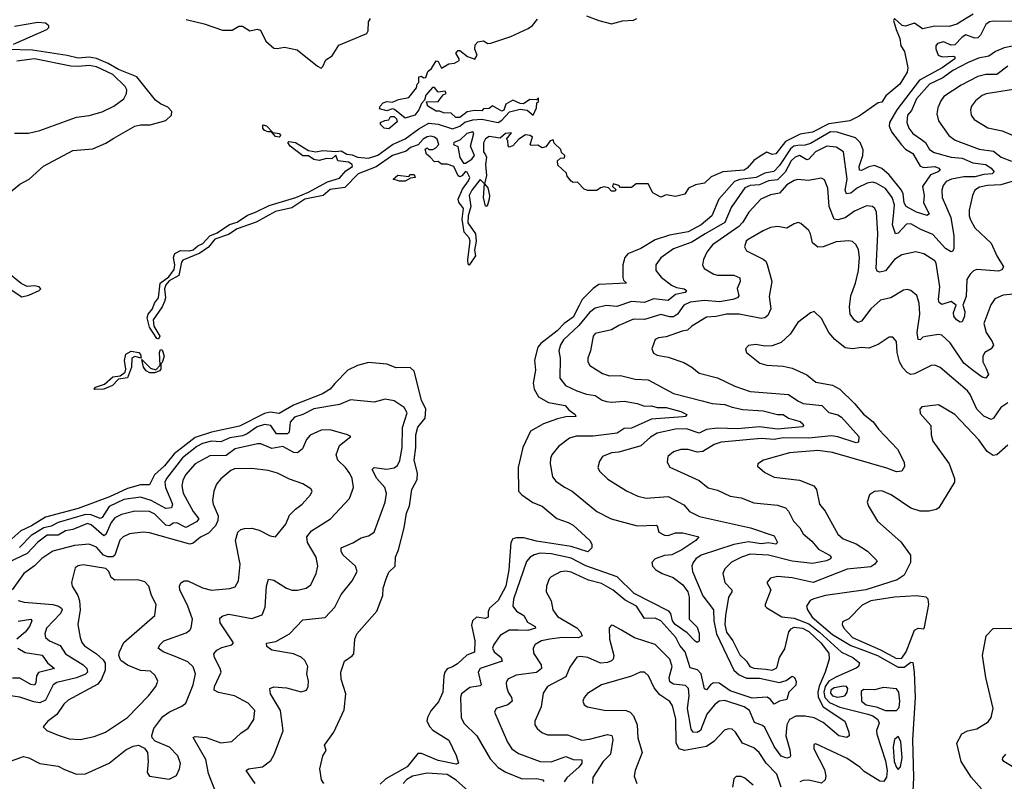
# Model space of a CAD drawing. Extents: x 1995161 to 2088924, y 769148 to 906007.
# Tile 194 of 256: x 2072114 to 2077506, y 807586 to 811759. Entities that reach past the tile are written whole.
import ezdxf

# ---------------------------------------------------------------- set-up
doc = ezdxf.new("R2010")
doc.units = 0

msp = doc.modelspace()

# ---------------------------------------------------------------- linework, layer by layer
at = {"layer": '0CON20XD'}
for points in [[(2077335, 811789.4), (2077246.2, 811735), (2077205, 811721.9), (2077125, 811723.5), (2077058.4, 811708.4), (2077015, 811740), (2076965, 811724), (2076946.2, 811726.2), (2076904.2, 811765), (2076900, 811755), (2076913.4, 811705), (2076933.4, 811655), (2076939.6, 811615), (2076959.7, 811585), (2076978.4, 811495), (2076975, 811470.8), (2076934.4, 811405), (2076858.3, 811341.7), (2076835, 811307.5), (2076815, 811303.3), (2076710.7, 811229.3), (2076660, 811205), (2076545, 811187.9), (2076455, 811142.9), (2076389, 811131), (2076308.4, 811091.6), (2076255, 811024.6), (2076235, 811020), (2076205, 811032), (2076169.4, 811010.6), (2076135, 810986.7), (2076098.1, 810945), (2076082, 810935), (2075965.3, 810924.7), (2075901.7, 810898.3), (2075865, 810862.5), (2075815, 810853.8), (2075777.5, 810835), (2075757, 810803), (2075705, 810790), (2075655, 810800), (2075625, 810786.7), (2075580.7, 810810.7), (2075555, 810860), (2075490.7, 810859.3), (2075465, 810840), (2075405, 810840), (2075395, 810850), (2075365, 810860), (2075360, 810845), (2075378.3, 810828.3), (2075375, 810820), (2075355, 810820), (2075338.3, 810838.3), (2075315, 810842.5), (2075295, 810837.5), (2075275, 810822.5), (2075225, 810822.5), (2075205, 810830), (2075168.3, 810868.3), (2075145, 810867.5), (2075133.6, 810873.6), (2075111.7, 810901.7), (2075108.3, 810918.3), (2075061.7, 810961.7), (2075060, 810985), (2075075, 811000), (2075098.3, 811001.7), (2075100, 811015), (2075081.7, 811031.7), (2075078.3, 811048.3), (2075041.7, 811081.7), (2075035, 811100), (2075020, 811095), (2074995, 811062.5), (2074975, 811057.5), (2074951.7, 811071.7), (2074915, 811070), (2074910, 811075), (2074922.5, 811115), (2074910, 811125), (2074885, 811128), (2074847.5, 811105), (2074815, 811067.5), (2074795, 811060), (2074788.3, 811068.3), (2074787, 811097), (2074780, 811105), (2074808.3, 811138.3), (2074773.8, 811135), (2074745, 811110), (2074685, 811119.2), (2074665, 811106), (2074653.4, 811083.4), (2074654.7, 811035), (2074665, 811018), (2074671.1, 811005), (2074664.2, 810965), (2074670, 810905), (2074660, 810860), (2074678.3, 810838.3), (2074687.8, 810795), (2074685.6, 810775), (2074675, 810737.5), (2074665, 810737.5), (2074654.4, 810785), (2074660, 810860), (2074635, 810883.3), (2074590.6, 810825), (2074575.6, 810795), (2074585.6, 810735), (2074570.9, 810685), (2074568.5, 810645), (2074610, 810585), (2074613.6, 810545), (2074604.5, 810495.5), (2074610.9, 810465), (2074575, 810413.8), (2074569.3, 810419.3), (2074567.5, 810445), (2074581.8, 810545), (2074575, 810564.2), (2074548.9, 810595), (2074536.4, 810665), (2074544.2, 810725), (2074518.3, 810758.3), (2074515.6, 810775), (2074539.8, 810830.2), (2074572.2, 810875), (2074579.4, 810895), (2074565, 810923.3), (2074555, 810927.5), (2074535, 810903.3), (2074525, 810897.5), (2074515, 810902.5), (2074492.5, 810955), (2074455, 810967.5), (2074425, 810967.5), (2074405, 810982.5), (2074385, 810980), (2074362.5, 811005), (2074341.7, 811021.7), (2074335, 811050), (2074345, 811057.5), (2074355, 811047.5), (2074377.5, 811047.5), (2074393.9, 811056.1), (2074410, 811075), (2074400, 811105), (2074386.2, 811115), (2074365, 811120.5), (2074345, 811117.3), (2074322.9, 811105), (2074297, 811073), (2074255, 811058.6), (2074231.4, 811038.6), (2074155, 811015.4), (2074067, 810953), (2073966.9, 810915), (2073895, 810840), (2073815, 810827.7), (2073775.4, 810794.6), (2073675, 810776.2), (2073605, 810728.4), (2073515, 810708.7), (2073410, 810650), (2073305, 810612.8), (2073257.8, 810582.2), (2073183.7, 810556.3), (2073147.3, 810512.7), (2073100.6, 810479.4), (2073008.4, 810441.6), (2073000.5, 810429.5), (2072985, 810357.8), (2072931.9, 810328.1), (2072913.7, 810306.3), (2072907.5, 810285), (2072912.3, 810235), (2072907.7, 810215), (2072894.1, 810185), (2072844.7, 810115), (2072849.1, 810079.1), (2072881.2, 810025), (2072875, 810008.6), (2072865, 810012.2), (2072824.7, 810075), (2072811.4, 810125), (2072818.4, 810145), (2072841.3, 810175), (2072851.9, 810205), (2072874.7, 810235), (2072884.1, 810315.9), (2072930.5, 810349.5), (2072960.1, 810389.9), (2072964.1, 810415), (2072955.9, 810455), (2072963, 810477), (2072994.7, 810494.7), (2073045, 810492.7), (2073065, 810498.2), (2073090.1, 810519.9), (2073117, 810533), (2073155.6, 810575), (2073195, 810590.4), (2073263.8, 810636.2), (2073305, 810648.9), (2073362.1, 810687.9), (2073405.2, 810704.8), (2073479.7, 810740.3), (2073625.8, 810784.2), (2073695, 810813.6), (2073799.5, 810870.5), (2073865, 810891.2), (2073900.1, 810929.9), (2073936.9, 810955), (2073935.7, 810965), (2073915, 810978.1), (2073856.2, 810986.2), (2073845, 811016.2), (2073824, 810996), (2073795, 810998.6), (2073755, 810987.5), (2073725, 810992.5), (2073695, 811012.2), (2073665, 811013.1), (2073595.5, 811065), (2073582, 811085), (2073588.3, 811091.7), (2073625.2, 811085.3), (2073695, 811041.8), (2073735, 811035.5), (2073775, 811041.5), (2073845, 811035.7), (2073875, 811040), (2073905, 811021.8), (2073935, 811018.5), (2073965, 811005.4), (2074025, 811000.9), (2074075, 811017.2), (2074155.6, 811074.4), (2074225, 811106.4), (2074299.8, 811160.2), (2074355, 811190.9), (2074405.6, 811185.6), (2074485, 811160.9), (2074525, 811174.6), (2074552.2, 811197.8), (2074595, 811210.8), (2074645, 811213.5), (2074735, 811195.7), (2074755, 811207.5), (2074796.1, 811253.9), (2074855, 811268.6), (2074893.5, 811263.5), (2074925.8, 811235), (2074944, 811275), (2074947, 811303), (2074955, 811310), (2074955, 811330), (2074945, 811320), (2074908.3, 811321.7), (2074873, 811297), (2074855, 811298.8), (2074815, 811317.5), (2074776.7, 811295), (2074766.2, 811263.8), (2074755, 811257.5), (2074703.9, 811286.1), (2074685, 811272.5), (2074655, 811270), (2074645, 811260), (2074605, 811261.2), (2074565, 811253.3), (2074525, 811222.5), (2074503, 811223), (2074477, 811247), (2074435, 811247.5), (2074415, 811257.5), (2074395, 811257.5), (2074350, 811285), (2074341.7, 811308.3), (2074405, 811310), (2074433.3, 811346.7), (2074450, 811355), (2074445, 811367.5), (2074405, 811362.5), (2074385, 811387.5), (2074375, 811387.5), (2074337.5, 811345), (2074331.7, 811318.3), (2074315, 811300), (2074300, 811265), (2074277.5, 811235), (2074225, 811220), (2074167, 811267), (2074155, 811270), (2074125, 811260), (2074085, 811270), (2074087.5, 811285), (2074105, 811302.5), (2074125, 811310), (2074155, 811307.5), (2074188.3, 811321.7), (2074245, 811332.5), (2074287.5, 811385), (2074290, 811405), (2074300, 811415), (2074300, 811445), (2074315, 811450), (2074325, 811440), (2074338.3, 811441.7), (2074350, 811475), (2074369.3, 811490.7), (2074395, 811532.5), (2074405, 811530), (2074425, 811492.5), (2074465, 811517.5), (2074495, 811520), (2074520, 811535), (2074520, 811545), (2074502.5, 811575), (2074515, 811590), (2074525, 811590), (2074566.2, 811556.2), (2074607.5, 811542.5), (2074620, 811565), (2074607, 811597), (2074608.3, 811621.7), (2074623, 811637), (2074655, 811642.5), (2074678.3, 811628.3), (2074695, 811630), (2074802.9, 811667.1), (2074899.5, 811710.5), (2074922.3, 811727.7), (2074949.3, 811760.7)], [(2072080.8, 811625), (2072263.3, 811705), (2072273.3, 811715), (2072273.3, 811725), (2072255, 811740), (2072213, 811743), (2072085, 811721.5)], [(2073025, 811760), (2073125, 811736), (2073225, 811701.2), (2073278.3, 811701.7), (2073315, 811722.5), (2073335, 811722.5), (2073375, 811696.7), (2073415, 811706.7), (2073432, 811702), (2073461.7, 811641.7), (2073505, 811603.3), (2073525, 811600.9), (2073565, 811608.9), (2073634.3, 811594.3), (2073745, 811503.8), (2073765, 811493.8), (2073775, 811502.5), (2073790.8, 811539.2), (2073825, 811560), (2073861.7, 811618.3), (2074015, 811683.8), (2074022.1, 811697.9), (2074025, 811747.5), (2074035, 811765.7)], [(2077578.9, 811748.9), (2077445, 811751.3), (2077425, 811746.7), (2077405, 811732.9), (2077375.8, 811674.2), (2077360.9, 811659.1), (2077345, 811657.4), (2077295, 811675.3), (2077275, 811662.5), (2077235, 811620.3), (2077215, 811619.5), (2077172.8, 811637.2), (2077141.1, 811628.9), (2077132.1, 811615), (2077130.9, 811599.1), (2077144.1, 811564.1), (2077165.7, 811555.7), (2077227.9, 811557.9), (2077236.2, 811555), (2077234.5, 811545), (2077166.1, 811495), (2077042.6, 811427.4), (2076917.9, 811265), (2076878.4, 811195), (2076875.2, 811175), (2076888.5, 811145), (2076942.5, 811072.5), (2076965, 811049.6), (2077004.7, 811025), (2077045.6, 810955.6), (2077065, 810949.2), (2077125, 810954.7), (2077147.5, 810945), (2077155.6, 810935), (2077144.3, 810925), (2077101.5, 810908.5), (2077058.5, 810845), (2077066.7, 810795), (2077063.7, 810755), (2077094, 810695), (2077084.7, 810685.3), (2077025, 810703.4), (2076969.3, 810735), (2076958.6, 810755), (2076952.8, 810805), (2076944.1, 810825), (2076875, 810909.3), (2076835, 810944), (2076795, 810959.2), (2076765, 810952.9), (2076725, 810932.7), (2076714, 810935), (2076711.5, 810955), (2076731.2, 811015), (2076733, 811045), (2076716.9, 811085), (2076691.8, 811111.8), (2076591.8, 811141.8), (2076555, 811144.7), (2076445, 811080.1), (2076415, 811071.2), (2076375, 811069.8), (2076353.3, 811065), (2076335, 811051), (2076275, 810960), (2076243.9, 810926.1), (2076195, 810917.4), (2076146.5, 810893.5), (2076057.1, 810882.9), (2076028.2, 810871.8), (2075943.7, 810775), (2075904.1, 810685), (2075845.3, 810635), (2075775, 810597.2), (2075672, 810578), (2075595, 810553.4), (2075515, 810505.9), (2075445, 810476.8), (2075428, 810455), (2075417.3, 810415), (2075416.8, 810346.8), (2075421.2, 810331.2), (2075437.5, 810315), (2075285, 810307.5), (2075255, 810285.9), (2075194.4, 810225.6), (2075177.2, 810192.8), (2075145, 810128.4), (2075095.6, 810095), (2075057, 810055), (2074967.3, 809985), (2074951.6, 809965), (2074932.9, 809892.9), (2074938.8, 809838.8), (2074926.7, 809766.7), (2074931.8, 809735), (2074955, 809692.5), (2075010.9, 809660.9), (2075100.8, 809645), (2075121.1, 809621.1), (2075156.2, 809595), (2075160, 809585), (2075105, 809582.5), (2075058.6, 809571.4), (2074983.3, 809545), (2074912.2, 809505), (2074869.1, 809415), (2074843.3, 809305), (2074845.7, 809175), (2074864.2, 809155), (2074925, 809113.6), (2074975, 809093.3), (2075012.3, 809062.3), (2075055.8, 809025.8), (2075118.6, 809005), (2075145, 808988.9), (2075235.7, 808905), (2075248, 808885), (2075247.5, 808865), (2075225, 808844.2), (2075135, 808872.5), (2074945, 808901), (2074875, 808919.4), (2074835, 808920.5), (2074815, 808914.2), (2074803, 808895), (2074793.5, 808745), (2074776.3, 808655), (2074735, 808577.4), (2074686.7, 808535), (2074679.2, 808515), (2074679.4, 808485), (2074665, 808477.7), (2074615, 808484.6), (2074593.2, 808465), (2074588.9, 808441.1), (2074606.2, 808356.2), (2074605, 808294.4), (2074563.2, 808276.8), (2074511, 808229), (2074485, 808214.2), (2074455, 808201.9), (2074442.2, 808185), (2074436.1, 808165), (2074431.6, 808075), (2074407.9, 808022.1), (2074365, 807973.1), (2074347.1, 807935), (2074344.5, 807915), (2074359.5, 807885), (2074377.2, 807867.2), (2074465, 807812.5), (2074505, 807727.5), (2074517.5, 807685), (2074505, 807680), (2074405, 807699.6), (2074315, 807739.4), (2074295, 807738.9), (2074236, 807665), (2074119.8, 807600.2), (2074088.9, 807571.1)], [(2075218.9, 811778.9), (2075285, 811754.4), (2075355, 811735.3), (2075415, 811753.1), (2075475, 811756), (2075493.3, 811765)], [(2077595, 811623.5), (2077504.7, 811604.7), (2077457.3, 811585), (2077421.3, 811558.7), (2077365, 811548.4), (2077309.2, 811525), (2077225, 811480), (2077169.1, 811440.9), (2077096.7, 811405), (2077025, 811325.3), (2076998.7, 811261.3), (2076975.4, 811235), (2076972.2, 811195), (2076983.2, 811165), (2077005, 811135.5), (2077053, 811103), (2077074.7, 811085), (2077097, 811047), (2077121.7, 811031.7), (2077215, 811005.6), (2077275, 810999.8), (2077334.2, 810974.2), (2077405, 810965.7), (2077434.6, 810945), (2077451.1, 810925), (2077440, 810915), (2077395, 810911.2), (2077345, 810898.2), (2077285, 810897.7), (2077217.1, 810885), (2077188.7, 810871.3), (2077170.6, 810849.4), (2077163.3, 810825), (2077166, 810785), (2077212.8, 810675), (2077230.5, 810575), (2077230, 810505), (2077222, 810488), (2077215, 810486), (2077185, 810504.7), (2077115, 810581.6), (2077049.1, 810609.1), (2076995, 810640.3), (2076971.1, 810638.9), (2076925, 810589.1), (2076910, 810585), (2076894.3, 810634.3), (2076899.6, 810685), (2076905.2, 810744.8), (2076891.5, 810785), (2076855, 810833.1), (2076805, 810862.4), (2076785, 810868.4), (2076755, 810863.2), (2076702.6, 810837.4), (2076665, 810809.1), (2076641.4, 810805), (2076634.3, 810825), (2076646.1, 810885), (2076625.3, 811035), (2076585, 811061.1), (2076535, 811065.3), (2076471.8, 811035), (2076435, 810995.3), (2076425, 810991.7), (2076385, 811014.4), (2076360.5, 811005), (2076339.8, 810985), (2076305.9, 810924.1), (2076265, 810882.2), (2076215, 810875.1), (2076165.3, 810854.7), (2076115, 810850), (2076085, 810837.5), (2076010.5, 810729.5), (2075975, 810646.7), (2075868.8, 810585), (2075795, 810540.5), (2075695, 810503.8), (2075625, 810453.6), (2075597.5, 810415), (2075598.2, 810385), (2075627.6, 810347.6), (2075683.7, 810303.7), (2075711.4, 810291.4), (2075753.8, 810283.8), (2075766.2, 810275), (2075758, 810265), (2075705, 810252.4), (2075665, 810220.5), (2075585, 810228.8), (2075535, 810208.6), (2075465, 810214), (2075385, 810188.1), (2075325, 810192.2), (2075265, 810178.1), (2075235, 810155.3), (2075176.5, 810083.5), (2075092.1, 810005), (2075075, 809978), (2075066.2, 809945), (2075074.6, 809905), (2075072.5, 809795), (2075103.1, 809755), (2075164.6, 809725.4), (2075217.7, 809707.7), (2075265, 809700.4), (2075303.1, 809675), (2075326.8, 809666.8), (2075355, 809663.3), (2075425, 809669.6), (2075496.2, 809656.2), (2075535, 809641.4), (2075575, 809643.1), (2075605, 809634.1), (2075655, 809633.3), (2075735, 809611.8), (2075768, 809595), (2075761.2, 809585), (2075745, 809582.2), (2075575, 809570.2), (2075465, 809521.8), (2075425, 809519.1), (2075385.8, 809494.2), (2075255, 809476.7), (2075162.3, 809477.7), (2075125, 809465.5), (2075065, 809420), (2075028.9, 809375), (2075021.5, 809355), (2075018.5, 809325), (2075031.1, 809255), (2075051.1, 809231.1), (2075097.3, 809197.3), (2075140, 809175), (2075274.2, 809064.2), (2075353.9, 809023.9), (2075495, 808986.5), (2075598.9, 808988.9), (2075605.4, 808985.4), (2075615, 808950.9), (2075645, 808935.3), (2075665, 808933.2), (2075705, 808946.9), (2075745, 808947.9), (2075832.5, 808925), (2075817.5, 808905), (2075740.7, 808855), (2075685, 808827.7), (2075645, 808824), (2075594.4, 808805), (2075575.4, 808785), (2075580, 808765), (2075598.5, 808745), (2075632.2, 808725), (2075693.1, 808703.1), (2075745, 808662.7), (2075773.6, 808625), (2075780.7, 808595), (2075780.3, 808475), (2075825, 808431.3), (2075835, 808396.2), (2075835, 808353.8), (2075825, 808346.7), (2075813.2, 808353.2), (2075769.5, 808399.5), (2075703.1, 808445), (2075688.9, 808465), (2075679.6, 808505), (2075668.7, 808518.7), (2075479.3, 808615), (2075386.4, 808706.4), (2075215, 808767.5), (2075135, 808809), (2075025, 808832.6), (2074965, 808835.2), (2074932.2, 808827.8), (2074909.4, 808815), (2074889.7, 808790.3), (2074818.4, 808585), (2074814.5, 808545), (2074835, 808517.5), (2074875.5, 808495), (2074895, 808458.2), (2074937.1, 808435), (2074939.5, 808425), (2074896.8, 808413.2), (2074843.6, 808413.6), (2074794.4, 808415), (2074746.2, 808385), (2074710.5, 808335), (2074703.6, 808315), (2074712.5, 808295), (2074750.4, 808265), (2074755.6, 808245), (2074635.3, 808204.7), (2074624.7, 808185), (2074641.5, 808115), (2074635, 808109.1), (2074579.3, 808100.7), (2074534.1, 808065), (2074528.4, 808045), (2074531.5, 807935), (2074545.6, 807905), (2074618.2, 807835), (2074690.3, 807710.3), (2074735, 807662.3), (2074776.1, 807636.1), (2074865, 807599.8), (2074945, 807601.3), (2074978.6, 807595), (2074984.5, 807585)], [(2072051.2, 810805), (2072115, 810858), (2072165.6, 810884.4), (2072244.6, 810955.4), (2072405, 811041.9), (2072515, 811051.1), (2072585, 811081.8), (2072630.4, 811109.6), (2072745, 811175.4), (2072775, 811182.1), (2072827.8, 811182.2), (2072915, 811205.7), (2072946, 811235), (2072948, 811255), (2072925, 811280), (2072885, 811297.9), (2072858.6, 811318.6), (2072754.8, 811445), (2072655, 811485.4), (2072598.5, 811518.5), (2072535, 811546.1), (2072495, 811553.3), (2072435, 811548.4), (2072375, 811562.9), (2072185, 811591.2), (2072046.7, 811595)], [(2072085, 811136.4), (2072163.1, 811136.9), (2072225, 811150.9), (2072425, 811223.8), (2072495, 811234.6), (2072565, 811253.8), (2072630, 811285), (2072685, 811324.4), (2072699.6, 811355), (2072700.4, 811375), (2072691.8, 811391.8), (2072625, 811457.9), (2072535, 811500.2), (2072495, 811508.5), (2072435, 811501.9), (2072395, 811504.8), (2072195, 811544.8), (2072098.9, 811531.1)], [(2077526.2, 811503.8), (2077465, 811458.4), (2077405, 811458.3), (2077361.7, 811448.3), (2077269.4, 811400.6), (2077175, 811337.5), (2077158.2, 811315), (2077142.1, 811275), (2077137.6, 811242.4), (2077145.5, 811205), (2077202.7, 811125), (2077237.8, 811097.8), (2077368.5, 811048.5), (2077447.8, 811037.8), (2077489.5, 811005), (2077545, 810983.6)], [(2077555.9, 811375.9), (2077406.8, 811353.2), (2077385, 811343.8), (2077348.5, 811315), (2077326.5, 811285), (2077320.9, 811265), (2077324.5, 811235), (2077341.2, 811211.2), (2077416.6, 811166.6), (2077495, 811150.4), (2077554.7, 811124.7)], [(2074135, 811160), (2074110, 811165), (2074090, 811185), (2074090, 811195), (2074113, 811207), (2074135, 811210), (2074145, 811227.5), (2074165, 811227.5), (2074177.5, 811215), (2074181.7, 811198.3), (2074135, 811160)], [(2073535, 811114.5), (2073515, 811118.9), (2073493.6, 811143.6), (2073475, 811143.5), (2073455, 811152.2), (2073445.7, 811165), (2073445, 811182.5), (2073465, 811176.7), (2073500, 811140), (2073535.8, 811135), (2073544.2, 811125), (2073535, 811114.5)], [(2074555, 810972.5), (2074590, 810995), (2074604, 811015), (2074583.3, 811065), (2074602, 811135), (2074595, 811143.8), (2074563.1, 811135), (2074525, 811099.5), (2074492.5, 811085), (2074490, 811075), (2074513.6, 811063.6), (2074524.4, 811004.4), (2074545, 810972.5), (2074555, 810972.5)], [(2074225, 810873.3), (2074195, 810873.3), (2074160, 810885), (2074185, 810907.5), (2074245, 810900), (2074255, 810910), (2074275, 810910), (2074280, 810895), (2074255, 810890), (2074225, 810873.3)], [(2077502.5, 810405), (2077491.9, 810388.1), (2077475, 810381.1), (2077355, 810389.3), (2077337.1, 810382.9), (2077319.5, 810365), (2077301.8, 810335), (2077297, 810243), (2077280, 810195), (2077289.5, 810159.5), (2077287.9, 810135), (2077275, 810103.8), (2077265, 810102), (2077245, 810114.4), (2077230.6, 810135), (2077228.8, 810155), (2077242.5, 810195), (2077215, 810214), (2077165, 810198.6), (2077149.2, 810209.2), (2077145.3, 810225.3), (2077153, 810295), (2077132.9, 810425), (2077125, 810438.1), (2077065, 810476.4), (2077022.4, 810487.6), (2076945, 810470.7), (2076905, 810445.4), (2076855, 810383.4), (2076825, 810374.6), (2076810.5, 810380.5), (2076805.3, 810395.3), (2076813.3, 810585), (2076806.2, 810705), (2076797.8, 810725), (2076785.3, 810735.3), (2076750.9, 810739.1), (2076685, 810708.8), (2076635, 810672.7), (2076595, 810662.4), (2076575, 810665.5), (2076547.2, 810735), (2076540.4, 810835), (2076521.5, 810881.5), (2076505, 810891.1), (2076432.6, 810877.4), (2076375, 810882.5), (2076355, 810876.9), (2076315, 810854.6), (2076275, 810808.7), (2076225, 810799.3), (2076172.2, 810775), (2076106.8, 810705), (2076075, 810649.5), (2076052.7, 810625), (2075908.7, 810525), (2075876.9, 810485), (2075858.6, 810445), (2075854.2, 810415), (2075862.5, 810395), (2075915, 810364.6), (2075935, 810358.7), (2076025, 810358.2), (2076058.1, 810345), (2076059.5, 810325), (2076044, 810286), (2076051.6, 810245), (2076045, 810234.7), (2076020, 810225), (2075947.4, 810212.6), (2075865, 810219.5), (2075785, 810211.3), (2075750.9, 810195), (2075717.4, 810145), (2075695, 810130.2), (2075675, 810130), (2075625, 810144.2), (2075535, 810115.8), (2075475, 810118.8), (2075395, 810083.8), (2075355, 810059.5), (2075265, 810038.9), (2075254.5, 810025), (2075240, 809945), (2075225.7, 809905), (2075225.7, 809885), (2075236, 809865), (2075305, 809819.5), (2075345, 809807.1), (2075405, 809809.7), (2075485, 809788.8), (2075555.9, 809785.9), (2075695, 809711.6), (2075851.5, 809671.5), (2075906.1, 809656.1), (2075975, 809650.3), (2076015, 809635.2), (2076075, 809623.4), (2076186.1, 809616.1), (2076265, 809595.8), (2076295, 809595.7), (2076325, 809576.1), (2076387.4, 809557.4), (2076402.2, 809545), (2076406.7, 809535), (2076400.9, 809529.1), (2076265, 809514.7), (2076165, 809528.6), (2076045, 809516.8), (2075935, 809521.6), (2075875.5, 809514.5), (2075835, 809493.2), (2075765, 809516.9), (2075705, 809515.2), (2075605, 809493.5), (2075568.2, 809471.8), (2075515, 809424.1), (2075395, 809389.2), (2075355, 809385.4), (2075306, 809365), (2075289.7, 809340.3), (2075280, 809305), (2075290, 809285), (2075335, 809240.6), (2075436.7, 809176.7), (2075498.5, 809148.5), (2075545, 809136.9), (2075665, 809146.2), (2075750.5, 809100.5), (2075781.9, 809065), (2075836.6, 809036.6), (2076115.8, 808975.8), (2076245, 808931.9), (2076263.3, 808895), (2076255, 808885.6), (2076215, 808893.2), (2076175, 808887), (2076105, 808898.8), (2076025, 808883.6), (2075845.6, 808824.4), (2075817.8, 808805), (2075801.5, 808785), (2075795.5, 808765), (2075798.5, 808735), (2075855, 808601.5), (2075912.9, 808525), (2075916.4, 808465), (2075930.5, 808395), (2076025.2, 808195.2), (2076055, 808169.3), (2076095, 808150.8), (2076165, 808150.5), (2076275, 808128.4), (2076311, 808139), (2076345, 808162.5), (2076356.9, 808155), (2076367.3, 808132.7), (2076365, 808112.5), (2076326, 808074), (2076315.4, 808034.6), (2076274.7, 808025.3), (2076245, 808008), (2076225.5, 808035), (2076207.5, 808047.5), (2076125, 808041.7), (2076005, 808081.9), (2075945, 808123.5), (2075914.4, 808125.6), (2075896.4, 808115), (2075875, 808088.1), (2075865, 808092), (2075845.9, 808175.9), (2075826.4, 808196.4), (2075785, 808207.8), (2075757.7, 808295), (2075730.1, 808330.1), (2075706.7, 808375), (2075625, 808466), (2075595, 808480.8), (2075535, 808478.5), (2075491.8, 808545), (2075429.1, 808579.1), (2075365, 808632.8), (2075299.5, 808669.5), (2075229, 808689), (2075135, 808731.9), (2075105, 808737.2), (2075075, 808733.8), (2075025, 808707.3), (2075014.5, 808695), (2074999.5, 808655), (2074996.7, 808625), (2075024.6, 808574.6), (2075034.4, 808525), (2075059.8, 808489.8), (2075165, 808426.4), (2075185.3, 808405), (2075193.6, 808383.6), (2075175, 808372.2), (2075085, 808374.1), (2075018, 808365), (2074972.5, 808355), (2074937.5, 808335), (2074925.6, 808315), (2074928, 808288), (2074969.5, 808225), (2074971.2, 808205), (2074945, 808183), (2074832.8, 808167.2), (2074788.1, 808145), (2074778.5, 808125), (2074779.6, 808105), (2074788.8, 808075), (2074808.1, 808045), (2074810.6, 808025), (2074787.5, 808005), (2074724, 807985), (2074714.3, 807965), (2074785, 807800), (2074809.5, 807765), (2074845, 807738.8), (2074964.1, 807694.1), (2075025, 807693.7), (2075105, 807721.3), (2075145, 807705.3), (2075193.3, 807703.3), (2075192.5, 807685), (2075178.8, 807665), (2075110.6, 807605), (2075095, 807583.1)], [(2077555, 810873.8), (2077486.9, 810853.1), (2077415, 810850), (2077369.6, 810840.4), (2077344.4, 810825), (2077331.2, 810795), (2077313.2, 810715), (2077313.3, 810685), (2077321.5, 810661.5), (2077345, 810618.1), (2077434.2, 810534.2), (2077465.3, 810465), (2077502.5, 810405)], [(2077595, 810258.4), (2077500.2, 810249.8), (2077455, 810230), (2077432.7, 810197.3), (2077394.5, 810095), (2077406.2, 810045), (2077440, 809995), (2077446.2, 809975), (2077434.7, 809955.3), (2077400.4, 809935), (2077389.3, 809915), (2077389.1, 809885), (2077407.6, 809847.6), (2077419.5, 809815), (2077405, 809794.4), (2077385, 809800.8), (2077330.8, 809840.8), (2077285, 809877.3), (2077209.2, 809989.2), (2077165, 810030), (2077145, 810033.8), (2077076.2, 810023.8), (2077060.9, 810019.1), (2077045, 810004), (2077035, 810007.5), (2077029.6, 810045), (2077043.8, 810145), (2077039.6, 810205), (2077027.1, 810247.1), (2076995, 810275.6), (2076975, 810280.6), (2076955, 810276.9), (2076885, 810235.4), (2076827.4, 810222.6), (2076776, 810175), (2076725, 810107.3), (2076705, 810100.5), (2076685, 810113.3), (2076661.5, 810145), (2076658.5, 810185), (2076666.4, 810245), (2076691.7, 810315), (2076707.8, 810385), (2076713.2, 810455), (2076707.1, 810497.1), (2076695.4, 810525.4), (2076675, 810543.1), (2076655, 810547.3), (2076585, 810542.5), (2076515, 810513.8), (2076485, 810511.9), (2076455, 810536.2), (2076445.5, 810585.5), (2076435, 810603.8), (2076392.5, 810642.5), (2076377.7, 810647.7), (2076355, 810640.8), (2076315, 810615.7), (2076265, 810626.5), (2076225, 810619.5), (2076185, 810602.7), (2076103.6, 810555), (2076093.2, 810545), (2076083.6, 810515), (2076095, 810492.9), (2076186, 810446), (2076199.4, 810435), (2076207.5, 810417.5), (2076232.5, 810325), (2076218, 810242), (2076228.4, 810175), (2076211.9, 810138.1), (2076194.7, 810125.3), (2076175, 810121.1), (2076055, 810145.3), (2075985, 810145.7), (2075928.1, 810131.9), (2075875, 810129.3), (2075795, 810080.4), (2075771.6, 810058.4), (2075741.7, 810051.7), (2075655, 810020.4), (2075612.5, 810015), (2075595, 810006.9), (2075576, 809955), (2075585, 809932.5), (2075605, 809921.1), (2075665, 809909.6), (2075750.5, 809880.5), (2075795, 809855.5), (2075835, 809823.1), (2075935, 809796.5), (2076030.1, 809750.1), (2076115, 809721.2), (2076325.3, 809705.3), (2076375, 809670), (2076405, 809656.4), (2076506.9, 809645), (2076545, 809606.6), (2076594.5, 809594.5), (2076615, 809580.3), (2076709.5, 809475), (2076708.5, 809445), (2076695, 809440), (2076595, 809474.3), (2076559.7, 809479.7), (2076435, 809466.6), (2076295, 809467.7), (2076245, 809458.8), (2076175, 809464.4), (2075955, 809444.7), (2075917.8, 809432.2), (2075855, 809392.2), (2075825, 809389.4), (2075775, 809403.2), (2075735, 809403.6), (2075695, 809391.5), (2075664.3, 809365), (2075660, 809335), (2075675, 809307.1), (2075835, 809234.6), (2075885, 809193.3), (2075935, 809181.5), (2076005, 809148.8), (2076065, 809138.8), (2076135, 809111.3), (2076265, 809098.2), (2076307.5, 809085), (2076325, 809065.7), (2076351.4, 809011.4), (2076385.6, 808975), (2076405, 808941.9), (2076451.3, 808901.3), (2076488.3, 808858.3), (2076548.8, 808825), (2076557.3, 808815), (2076554.5, 808805), (2076532.5, 808795), (2076455, 808779.7), (2076345, 808791.6), (2076215, 808826), (2076115, 808830.2), (2076066.9, 808815), (2076012.5, 808787.5), (2075975, 808750.6), (2075964.6, 808725), (2075976.5, 808675), (2076014.3, 808635), (2076014.3, 808625), (2075996.2, 808595), (2075979.5, 808495), (2075975.8, 808445), (2075985, 808402.9), (2076019.6, 808355), (2076058.3, 808278.3), (2076095, 808243.8), (2076112.5, 808215), (2076135.3, 808205.3), (2076201.1, 808201.1), (2076235, 808195.3), (2076261.4, 808208.6), (2076275.5, 808265), (2076305, 808312.5), (2076326.4, 808405), (2076338.2, 808421.8), (2076355, 808430), (2076400.4, 808425), (2076435, 808406.9), (2076501.7, 808345), (2076545, 808288), (2076546.6, 808255), (2076526, 808185), (2076492.6, 808107.4), (2076485.5, 808075), (2076487.3, 808047.3), (2076515, 807993.9), (2076632.9, 807915), (2076655.5, 807855), (2076657.1, 807835), (2076644.4, 807825.6), (2076600.9, 807835), (2076515, 807907.9), (2076465, 807934.3), (2076415, 807944), (2076365, 807943.6), (2076330.4, 807925), (2076314.8, 807895.2), (2076309.6, 807835), (2076330.8, 807759.2), (2076335.5, 807725), (2076331.4, 807718.6), (2076315, 807713.1), (2076285, 807723.5), (2076245, 807776.2), (2076195, 807880.8), (2076182, 807892), (2076138.6, 807908.6), (2076111.5, 807975), (2076081.9, 807995), (2075975, 808029.7), (2075945, 808025.3), (2075918.7, 808005), (2075876.5, 807953.5), (2075841.8, 807865), (2075825, 807854.2), (2075803.1, 807855), (2075791.5, 807871.5), (2075771.9, 807985), (2075781.1, 808055), (2075777.5, 808095), (2075760.9, 808110.9), (2075695, 808118.6), (2075675, 808131.5), (2075671.1, 808155), (2075686.7, 808215), (2075675.3, 808255), (2075595, 808335.3), (2075481.5, 808371.5), (2075409.2, 808415), (2075365, 808440), (2075355, 808441.2), (2075342.7, 808427.3), (2075343.8, 808365), (2075367.2, 808275), (2075363.8, 808255), (2075355, 808246.2), (2075332.5, 808237.5), (2075295, 808234.3), (2075225, 808263.8), (2075185, 808270.5), (2075165, 808266.9), (2075127.8, 808212.2), (2075105, 808157.9), (2075004.4, 808105), (2074980.2, 808069.8), (2074969.2, 807995), (2074935.6, 807915), (2074935.7, 807895), (2074947.5, 807875), (2074973.4, 807853.4), (2075005, 807840.5), (2075115, 807840.7), (2075191.8, 807811.8), (2075235, 807816.7), (2075333.2, 807843.2), (2075356.7, 807836.7), (2075362.7, 807815), (2075348.7, 807735), (2075308.9, 807695), (2075253.6, 807606.4), (2075250.5, 807575)], [(2072055.9, 810285.9), (2072125, 810240), (2072165, 810248.8), (2072220, 810275), (2072230, 810285), (2072220, 810295), (2072195, 810301.2), (2072155, 810296.7), (2072122.7, 810312.7), (2071985, 810423.3)], [(2077525, 809659.3), (2077487.5, 809635), (2077446.7, 809575), (2077435, 809567.5), (2077395, 809586.9), (2077355.3, 809625), (2077319.7, 809705), (2077305, 809725.4), (2077155, 809853.5), (2077125, 809865.5), (2077105, 809864.4), (2077015, 809818.2), (2076995, 809815.5), (2076975, 809825.5), (2076950.8, 809850.8), (2076932.1, 809885), (2076920, 809935), (2076915.5, 809995), (2076895, 810020), (2076875, 810020), (2076815, 809979.2), (2076765, 809959.5), (2076725, 809962.3), (2076675, 809956), (2076635, 809961.2), (2076577.3, 810007.3), (2076545.6, 810045), (2076505, 810121.2), (2076465, 810160), (2076445, 810153.3), (2076375, 810099.2), (2076333.3, 810035), (2076285, 809990.5), (2076235, 809972.2), (2076195, 809970.6), (2076145, 809979.2), (2076106.1, 809973.9), (2076088.8, 809955), (2076094, 809935), (2076167, 809877), (2076206.6, 809866.6), (2076295, 809861.1), (2076345, 809848.9), (2076425, 809812.9), (2076475, 809772.7), (2076565, 809755.9), (2076605, 809733.9), (2076685, 809656.4), (2076735, 809597.8), (2076788.5, 809555), (2076817.9, 809515), (2076922.1, 809405), (2076957.8, 809335), (2076960.3, 809310.3), (2076945, 809285.7), (2076915, 809281.8), (2076862.2, 809302.2), (2076565, 809386.9), (2076485, 809399.2), (2076330, 809385), (2076187.5, 809345), (2076156.7, 809325), (2076155, 809312.5), (2076195, 809278), (2076245, 809252.5), (2076385, 809236.9), (2076464, 809205), (2076477.1, 809185), (2076494.4, 809105), (2076525.9, 809065.9), (2076595, 808940.8), (2076624, 808915), (2076695, 808888), (2076756.7, 808846.7), (2076810.6, 808795), (2076798.1, 808775), (2076775, 808762), (2076645, 808748.6), (2076460, 808675), (2076345, 808700.5), (2076265, 808708.8), (2076225, 808700), (2076205.8, 808675), (2076226.9, 808635), (2076196.2, 808555), (2076196.7, 808545), (2076205.8, 808535.8), (2076287.9, 808487.9), (2076355, 808479.8), (2076435, 808449.6), (2076495, 808404.2), (2076615, 808293.7), (2076677.1, 808265), (2076712.9, 808235), (2076708.2, 808215), (2076695, 808206.7), (2076583.3, 808156.7)], [(2072855, 809823.2), (2072826.1, 809823.9), (2072807.1, 809835), (2072792.9, 809855), (2072783.3, 809896.7), (2072829.8, 809849.8), (2072858.9, 809841.1), (2072883.6, 809866.4), (2072880.4, 809935), (2072885, 809952), (2072895, 809950), (2072904.6, 809915), (2072895, 809881.2), (2072886.2, 809873.8), (2072887.7, 809845), (2072880, 809835), (2072855, 809823.2)], [(2072525, 809733.5), (2072521.2, 809735), (2072530, 809745), (2072578, 809762), (2072625, 809801.6), (2072665, 809808.5), (2072692.4, 809827.6), (2072696, 809845), (2072687.7, 809892.2), (2072695, 809927.1), (2072725, 809943.4), (2072767.1, 809935), (2072776.5, 809925), (2072780, 809905), (2072745, 809914.1), (2072727.9, 809905), (2072726.7, 809855), (2072705, 809796.7), (2072655, 809790), (2072621.8, 809755), (2072575, 809733.8), (2072525, 809733.5)], [(2073780, 807575), (2073767.5, 807595), (2073757.5, 807655), (2073773.6, 807726.4), (2073792.5, 807755), (2073782.5, 807785), (2073833.8, 807856.2), (2073891.7, 807978.3), (2073899.6, 808065), (2073874.3, 808145), (2073872.5, 808185), (2073892.5, 808245), (2073935, 808273.3), (2073943.3, 808285), (2073948.8, 808365), (2073961.2, 808395), (2074070.8, 808519.2), (2074103.6, 808605), (2074104.5, 808645), (2074120.8, 808695), (2074135, 808731.2), (2074170, 808765), (2074172.9, 808815), (2074189.2, 808855), (2074220.5, 808975), (2074231.8, 809055), (2074248.5, 809095), (2074262.5, 809185), (2074291, 809239), (2074291.9, 809275), (2074274.4, 809345), (2074282.9, 809415), (2074283.3, 809485), (2074295, 809527.1), (2074333.9, 809575), (2074337.7, 809625), (2074313.7, 809675), (2074275, 809833.3), (2074252.4, 809852.4), (2074175, 809851.9), (2074125, 809871.4), (2074025, 809880), (2073965, 809863.3), (2073911.9, 809838.1), (2073839.7, 809765), (2073815.3, 809735), (2073771.8, 809708.2), (2073612.9, 809647.1), (2073535, 809602), (2073485, 809607.9), (2073455, 809601.1), (2073318.1, 809531.9), (2073165, 809498.1), (2073075, 809469.8), (2072959.7, 809380.3), (2072906.4, 809315), (2072852.2, 809265), (2072825, 809210.6), (2072775, 809210.9), (2072705, 809190.2), (2072605.1, 809144.9), (2072435, 809079.9), (2072255, 809033.2), (2072178.9, 808985), (2072121.1, 808958.9), (2072038.4, 808885)], [(2073403.9, 807573.9), (2073354.2, 807645), (2073367.5, 807655), (2073443.8, 807665), (2073488.9, 807701.1), (2073507.1, 807732.9), (2073557.4, 807862.6), (2073542.4, 807975), (2073487.8, 808065), (2073484, 808095), (2073505, 808104.3), (2073575, 808098.2), (2073655, 808075.8), (2073684.2, 808085.8), (2073694.3, 808105.7), (2073695.4, 808135), (2073686.7, 808175), (2073692.5, 808215), (2073675, 808247.5), (2073655, 808266.7), (2073614, 808285), (2073495, 808303.9), (2073467.5, 808325), (2073465, 808343.3), (2073517.6, 808352.4), (2073590.9, 808395), (2073665, 808470.9), (2073786.2, 808483.8), (2073839.3, 808540.7), (2073875, 808609.2), (2073935, 808684), (2073961.5, 808735), (2073953.1, 808765), (2073886.2, 808825), (2073875.4, 808845), (2073874.3, 808865), (2073937.7, 808892.3), (2073985, 808920.5), (2074025, 808930.6), (2074055, 808951.4), (2074115.4, 809115), (2074122.7, 809162.7), (2074112.9, 809195), (2074070, 809245), (2074043.5, 809295), (2074055, 809306.2), (2074125, 809296.7), (2074165, 809303.9), (2074182.7, 809317.2), (2074195.7, 809344.3), (2074208.4, 809415), (2074210.2, 809525), (2074235.3, 809605), (2074220.4, 809635), (2074165, 809671.2), (2074115, 809680.4), (2074055, 809663.5), (2073925, 809675.4), (2073865, 809650.8), (2073725, 809626.3), (2073665, 809596.6), (2073618.5, 809581.5), (2073595.5, 809554.5), (2073590.2, 809499.7), (2073580.9, 809489.2), (2073520.7, 809490.7), (2073488.9, 809535), (2073455, 809541.6), (2073415, 809528.8), (2073360.1, 809489.9), (2073335, 809479.3), (2073265, 809467.2), (2073215, 809446.2), (2073165, 809448.9), (2073115, 809436.9), (2073085, 809420.5), (2073005, 809358.3), (2072918, 809245), (2072909.3, 809225), (2072913.2, 809195), (2072951.1, 809105), (2072945, 809084.7), (2072915, 809080.4), (2072835, 809124.9), (2072775, 809142.5), (2072685, 809129.4), (2072605, 809092.3), (2072565, 809031.1), (2072555, 809026.2), (2072505, 809046.7), (2072475, 809047.5), (2072325, 809004.9), (2072285.9, 808984.1), (2072245.7, 808974.3), (2072176.7, 808933.3), (2072112.2, 808867.8)], [(2077525, 809428.5), (2077465, 809375.6), (2077445, 809371.1), (2077412.3, 809392.3), (2077366.2, 809456.2), (2077235.3, 809595.3), (2077145, 809648.6), (2077055, 809637.1), (2077044.4, 809625), (2077045, 809601.2), (2077104, 809535), (2077105.7, 809485), (2077115, 809450), (2077203.6, 809325), (2077233.3, 809245), (2077233.1, 809225), (2077147.1, 809085), (2077133.3, 809075), (2077094, 809066), (2077045, 809066.2), (2076995, 809081.8), (2076886, 809156), (2076835, 809178.1), (2076795, 809174), (2076768.8, 809155), (2076756, 809115), (2076763.2, 809093.2), (2076811.9, 809011.9), (2076939.1, 808899.1), (2076993.1, 808825), (2076993.3, 808785), (2076958.2, 808715), (2076920.3, 808689.7), (2076748.8, 808635), (2076526.5, 808603.5), (2076463.3, 808586.7), (2076443.9, 808576.1), (2076423.4, 808545), (2076428.6, 808525), (2076454, 808485), (2076565, 808390.7), (2076665, 808331), (2076734.8, 808304.8), (2076812.7, 808275), (2076925, 808212), (2076957.7, 808212.3), (2076995, 808238.2), (2077005, 808237.5), (2077013.3, 808185), (2077017.5, 808045), (2077002.7, 807815), (2077009.4, 807605), (2077005.4, 807534.6)], [(2073921.9, 809271.9), (2073898.2, 809305), (2073856.4, 809345), (2073846.8, 809375), (2073864.7, 809425.3), (2073926.7, 809475), (2073910, 809485), (2073815, 809511.1), (2073765, 809510.4), (2073705, 809482.2), (2073685, 809458.6), (2073663, 809407), (2073635, 809385.5), (2073615, 809387.3), (2073555, 809420.8), (2073495, 809410.2), (2073435, 809434.7), (2073415.8, 809435.8), (2073295, 809408.3), (2073245, 809370.4), (2073155, 809369.3), (2073074.6, 809325), (2073022.8, 809265), (2073007.3, 809235), (2073002, 809205), (2073009.7, 809165), (2073063.3, 809065), (2073095.9, 809025), (2073082.3, 809007.7), (2073023.1, 808976.9), (2072975, 809002.2), (2072955, 809000), (2072935, 808985.3), (2072915, 808989.5), (2072855, 809049.8), (2072825, 809064.3), (2072745, 809066.2), (2072672.2, 809047.8), (2072635, 809030), (2072615.1, 809004.9), (2072585, 808938.5), (2072575, 808931.8), (2072505, 808991.6), (2072485, 808998.4), (2072405, 808965.7), (2072365, 808957.9), (2072325.1, 808934.9), (2072265, 808934.2), (2072213.6, 808896.4), (2072155.8, 808834.2), (2072051.6, 808785)], [(2072975, 808266.6), (2072900, 808295), (2072872.9, 808315), (2072883.1, 808335), (2072904.3, 808355), (2073025, 808399.1), (2073046, 808414), (2073053, 808427), (2073060.5, 808475), (2073035.3, 808545), (2072990.4, 808635), (2072988.5, 808655), (2072997.2, 808672.8), (2073015, 808684.4), (2073035, 808683.8), (2073115, 808646.9), (2073165, 808632.7), (2073265, 808641.8), (2073295, 808651.9), (2073313.1, 808685), (2073320.7, 808775), (2073296.2, 808905), (2073308.4, 808951.6), (2073324.7, 808965.3), (2073345, 808972.1), (2073385, 808973.1), (2073425, 808962.7), (2073485, 808930.6), (2073515, 808926.2), (2073571.4, 808995), (2073591.8, 809045), (2073623.7, 809076.3), (2073660.6, 809105), (2073707.1, 809155), (2073716, 809175), (2073708.8, 809188.8), (2073665, 809215.7), (2073591.5, 809241.5), (2073526.7, 809275), (2073475, 809288.2), (2073385, 809300), (2073291.3, 809298.7), (2073270.9, 809289.1), (2073216, 809244), (2073191.9, 809215), (2073176.9, 809175), (2073170.6, 809125), (2073173.1, 809105), (2073200.2, 809040.2), (2073200, 809015), (2073186.2, 808985), (2073147.5, 808945), (2073105, 808923.3), (2073065, 808891.2), (2073045, 808885.7), (2072825, 808947.5), (2072789.5, 808950.5), (2072715, 808941.3), (2072680, 808925), (2072662.6, 808907.4), (2072635, 808824.7), (2072623.7, 808816.3), (2072596, 808816), (2072573.2, 808825), (2072535, 808869.2), (2072495, 808885.9), (2072415, 808877.5), (2072295, 808846.4), (2072235, 808807.7), (2072195, 808766.9), (2072137.5, 808725), (2072073.1, 808635)], [(2073188.5, 807525), (2073148.5, 807628.5), (2073133.4, 807705), (2073063.3, 807826.7), (2073075, 807832), (2073135, 807826.9), (2073215, 807797.3), (2073275, 807804.4), (2073325, 807850), (2073365, 807876.9), (2073397.1, 807925), (2073401.8, 807975), (2073365, 808013.5), (2073290.8, 808055), (2073202.4, 808072.4), (2073179.4, 808085), (2073181.3, 808105), (2073216.9, 808185), (2073212.7, 808205), (2073180.6, 808265), (2073177.5, 808285), (2073194.2, 808305), (2073221.3, 808318.7), (2073276.2, 808333.8), (2073285.8, 808345), (2073211.1, 808455), (2073210, 808480), (2073226.4, 808493.6), (2073258.8, 808501.2), (2073385, 808478.2), (2073441.2, 808498.8), (2073459.3, 808540.7), (2073465.5, 808655), (2073475.9, 808694.1), (2073505, 808689.1), (2073575, 808644.6), (2073606.4, 808633.6), (2073635, 808633.5), (2073682.5, 808645), (2073708, 808662), (2073737.3, 808725), (2073747.5, 808765), (2073737.3, 808815), (2073689.6, 808895), (2073687.1, 808925), (2073712, 808958), (2073816.7, 809023.3), (2073920, 809135), (2073941.9, 809195), (2073934.5, 809245), (2073921.9, 809271.9)], [(2072445, 807814.5), (2072522.1, 807832.1), (2072583.8, 807855), (2072704.7, 807935.3), (2072820, 808055), (2072860, 808105), (2072870.8, 808135), (2072855.6, 808165.6), (2072830, 808190), (2072775, 808192.9), (2072705, 808221.8), (2072667.9, 808247.9), (2072657.8, 808275), (2072660.5, 808295), (2072683.8, 808346.2), (2072854.3, 808495), (2072862, 808555), (2072835.7, 808605), (2072821.9, 808655), (2072799.4, 808679.4), (2072760.9, 808690.9), (2072635, 808688.5), (2072615, 808702.5), (2072602.1, 808735), (2072585, 808752.3), (2072462.4, 808772.4), (2072435, 808767.5), (2072418.8, 808755), (2072397.8, 808675), (2072401.1, 808655), (2072431.8, 808605), (2072441.5, 808575), (2072444.6, 808525), (2072432.9, 808445), (2072446.1, 808375), (2072455, 808347.5), (2072468.7, 808328.7), (2072534.7, 808284.7), (2072571.7, 808251.7), (2072582.9, 808232.9), (2072582.7, 808195), (2072562.7, 808145), (2072542.2, 808117.8), (2072379.1, 808030.9), (2072355, 808008.1), (2072317, 807953), (2072265.8, 807914.2), (2072243.3, 807885), (2072263.3, 807865), (2072325, 807838.2), (2072385, 807819.5), (2072445, 807814.5)], [(2072105, 808577.3), (2072138.3, 808568.3), (2072295, 808554.8), (2072326.3, 808546.3), (2072343.1, 808535), (2072346.4, 808525), (2072337.3, 808505), (2072260.9, 808425), (2072251.5, 808395), (2072255.6, 808375), (2072276.9, 808355), (2072335, 808329.7), (2072365, 808284.2), (2072462.5, 808225), (2072481.4, 808205), (2072486.2, 808185), (2072475, 808172.5), (2072425, 808153.4), (2072317.4, 808127.4), (2072296.8, 808115), (2072255, 808030.3), (2072224.1, 808015.9), (2072191, 808021), (2072115, 808048.1), (2072025, 808060.9)], [(2076915, 808259.5), (2076945, 808260.9), (2076968.1, 808295), (2077015, 808413.6), (2077035, 808425.7), (2077065, 808421.2), (2077069.1, 808430.9), (2077092.5, 808555), (2077089.2, 808585), (2077079.2, 808595), (2077025, 808601.9), (2076905.8, 808595.8), (2076774.5, 808575.5), (2076728.1, 808551.9), (2076655, 808475.6), (2076619.5, 808460.5), (2076617.8, 808445), (2076627.5, 808425), (2076675, 808374.6), (2076827.4, 808307.4), (2076915, 808259.5)], [(2072105, 808464), (2072175.7, 808475), (2072180, 808465), (2072167, 808435), (2072145, 808404.1), (2072098.9, 808365)], [(2077382, 807545), (2077325, 807608.8), (2077270, 807695), (2077246, 807795), (2077273.2, 807846.8), (2077305, 807862.9), (2077355, 807874), (2077418.5, 807911.5), (2077434.2, 807935), (2077445.7, 807985), (2077404.4, 808155), (2077386.7, 808275), (2077406.4, 808383.6), (2077445.8, 808424.2), (2077564.4, 808425.6)], [(2072103.6, 808315), (2072145, 808292.3), (2072237.6, 808277.6), (2072266.2, 808236.2), (2072304, 808205), (2072217.6, 808182.4), (2072205.3, 808165), (2072203.1, 808125), (2072195, 808113.8), (2072175, 808116.5), (2072115, 808151.1), (2072075, 808151.7)], [(2071976.9, 807665), (2072135, 807722.5), (2072165, 807715.3), (2072225, 807683.8), (2072325, 807669.5), (2072360.3, 807650.3), (2072425.4, 807625.4), (2072475, 807627.3), (2072603.3, 807685), (2072695, 807759.3), (2072735, 807779.2), (2072765, 807783.8), (2072798.1, 807768.1), (2072814.5, 807745), (2072818.5, 807695), (2072812.5, 807635), (2072824.4, 807614.4), (2072932.4, 807597.6), (2072972.6, 807617.4), (2072990, 807655), (2072994.5, 807684.5), (2072980.9, 807725), (2072935, 807773.6), (2072855.5, 807805.5), (2072839.2, 807825), (2072837.1, 807837.1), (2072848.5, 807875), (2072898.6, 807941.4), (2072935, 807966.3), (2073002.9, 807997.1), (2073023.1, 808015), (2073063.3, 808115), (2073076.7, 808175), (2073065, 808213.1), (2073035, 808240.3), (2072975, 808266.6)], [(2076284.4, 807554.4), (2076260, 807625), (2076201.6, 807685), (2076164, 807744), (2076135, 807770.4), (2076072.9, 807795), (2076035, 807855.7), (2076015, 807872.2), (2075995, 807874.4), (2075974, 807866), (2075915.9, 807804.1), (2075875, 807777.1), (2075755.2, 807754.8), (2075725.4, 807765), (2075708.9, 807795), (2075708.3, 807928.3), (2075689.4, 807999.4), (2075674.1, 808024.1), (2075620, 808060), (2075588.9, 808098.9), (2075557.8, 808165), (2075535, 808184.2), (2075512.5, 808185), (2075465, 808161.5), (2075301.2, 808115), (2075222.8, 808067.2), (2075205, 808046.2), (2075198, 808025), (2075205.7, 808005.7), (2075223.3, 807995), (2075315, 807975.5), (2075435, 807973.8), (2075457.1, 807965), (2075476.2, 807945), (2075496.2, 807895), (2075499.2, 807825), (2075523.6, 807745), (2075484.5, 807645), (2075480, 807615), (2075494.5, 807575)], [(2076583.3, 808156.7), (2076545.9, 808134.1), (2076524.3, 808105.7), (2076517, 808075), (2076523.8, 808045), (2076548.4, 808018.4), (2076605, 807991.8), (2076758, 807955), (2076785.7, 807945), (2076812.8, 807925), (2076821.5, 807905), (2076806.9, 807865), (2076807.7, 807845), (2076855, 807699.2), (2076864.7, 807645), (2076860.6, 807609.4), (2076845.6, 807584.4), (2076825, 807586.7), (2076739.2, 807639.2), (2076714.4, 807664.4), (2076645, 807711.6), (2076475, 807792), (2076462.7, 807787.3), (2076463.1, 807765), (2076521, 807651), (2076528.8, 807615), (2076525.3, 807594.7), (2076504.6, 807575.4), (2076435, 807592.5), (2076405, 807591.6), (2076386.8, 807583.2)], [(2076592.2, 808047.8), (2076625, 808052.5), (2076635, 808056.7), (2076645.8, 808074.2), (2076648.8, 808095), (2076642.5, 808105), (2076625, 808107.5), (2076575, 808098.8), (2076556.2, 808085), (2076555, 808070), (2076565, 808054.8), (2076592.2, 808047.8)], [(2076915, 807974.2), (2076930.1, 807989.9), (2076934.5, 808025), (2076929, 808075), (2076915, 808092.8), (2076845, 808100.5), (2076795, 808086.5), (2076735, 808090), (2076721.7, 808078.3), (2076724.2, 808025), (2076749.2, 808005), (2076805, 807994.7), (2076855.8, 807974.2), (2076915, 807974.2)], [(2076925, 807651.4), (2076938.2, 807665), (2076947.6, 807715), (2076939, 807805), (2076925, 807830.9), (2076905, 807815.5), (2076897, 807775), (2076902.7, 807695), (2076915, 807661.9), (2076925, 807651.4)], [(2077585, 807645.3), (2077504.4, 807695), (2077496.7, 807705), (2077497.5, 807715), (2077515, 807735.5)], [(2074572.4, 807532.4), (2074505, 807592.4), (2074455, 807624), (2074345, 807631), (2074266, 807614), (2074235, 807595.9), (2074215, 807574.5)], [(2076130.6, 807565), (2076085, 807604.2), (2076065, 807613.3), (2076037, 807613), (2076025, 807600), (2076018, 807555)]]:
    msp.add_lwpolyline(points, dxfattribs=at)

doc.saveas('drawing.dxf')
